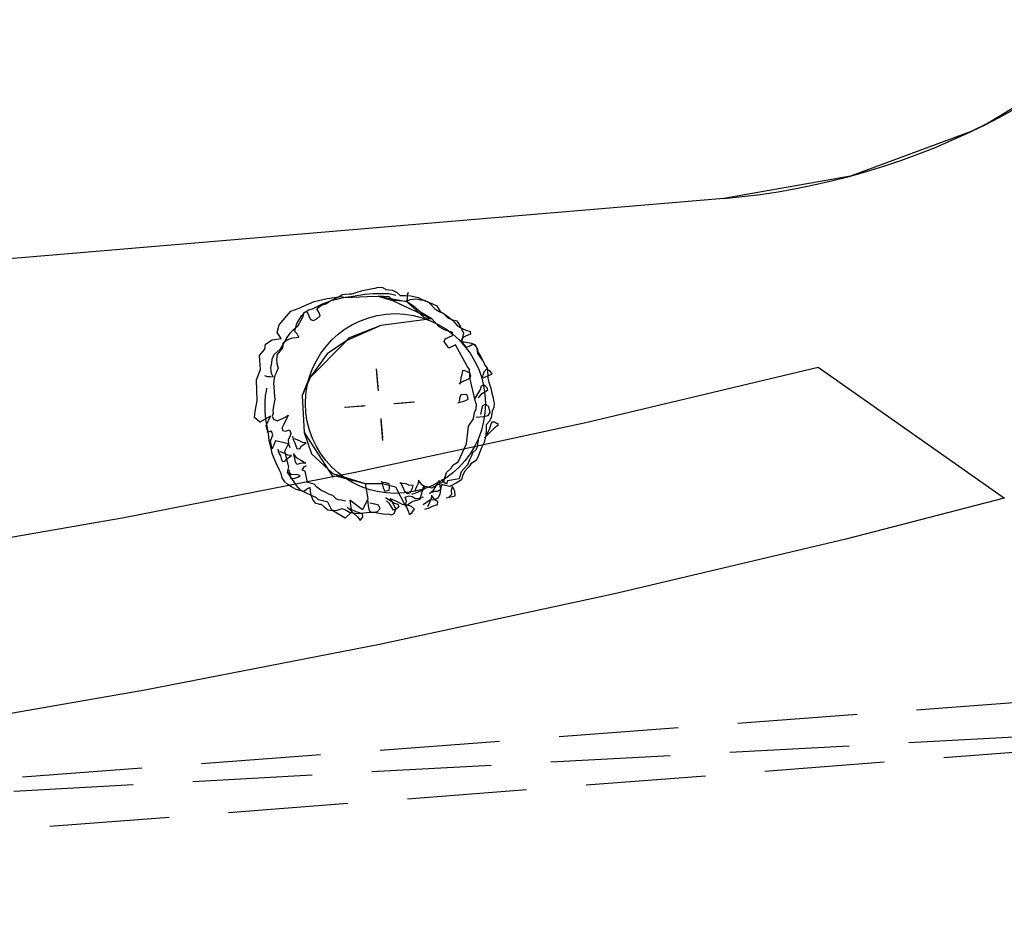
# Model space of a CAD drawing. Extents: x 446005 to 446745, y 447032 to 448234.
# Tile 11 of 127: x 446333 to 446350, y 447147 to 447162. Entities that reach past the tile are written whole.
import ezdxf

# ---------------------------------------------------------------- set-up
doc = ezdxf.new("R2010")
doc.units = 0
doc.header["$LTSCALE"] = 2
doc.header["$MEASUREMENT"] = 0
doc.linetypes.add('AUSGEZOGEN', pattern=[0])
doc.linetypes.add('GESTRICH-X2', pattern=[1.5, 1, -0.5])
for name, color, linetype in [('BOESCHG', 250, 'AUSGEZOGEN'), ('DB-Autohof', 15, 'CONTINUOUS'), ('FBRTOP', 250, 'AUSGEZOGEN'), ('GASLTG', 4, 'GESTRICH-X2'), ('SCHMUTZWASSER', 30, 'GESTRICH-X2'), ('W-LTG', 4, 'GESTRICH-X2')]:
    doc.layers.add(name, color=color, linetype=linetype)

msp = doc.modelspace()

# ---------------------------------------------------------------- linework, layer by layer
at = {"layer": 'BOESCHG'}
msp.add_lwpolyline([(446480.167, 447162.894, 0.000901), (446482.386, 447143.323, 0.006832), (446482.718, 447140.748, 0.000544), (446482.746, 447140.555, 0.000007), (446485.092, 447124.399, 0.000282), (446486.2, 447116.795, 0.000162), (446488.145, 447103.541)], format="xyb", dxfattribs=at)
at = {"layer": 'DB-Autohof', "linetype": 'Continuous'}
for p, q in [((446350.878, 447160.812), (446349.301, 447159.854)), ((446349.301, 447159.854), (446349.026, 447159.719)), ((446349.026, 447159.719), (446347.008, 447158.973)), ((446347.008, 447158.973), (446344.889, 447158.6)), ((446344.889, 447158.6), (446277.026, 447152.844)), ((446338.256, 447156.926), (446338.487, 447156.957)), ((446338.447, 447156.95), (446338.504, 447156.991)), ((446338.487, 447156.957), (446338.552, 447156.942)), ((446338.504, 447156.991), (446338.563, 447156.996)), ((446338.552, 447156.942), (446338.923, 447156.956)), ((446338.552, 447156.947), (446338.657, 447156.956)), ((446338.552, 447156.947), (446338.657, 447156.956)), ((446338.563, 447156.996), (446338.623, 447157.001)), ((446338.623, 447157.001), (446338.67, 447157.005)), ((446338.657, 447156.956), (446338.783, 447156.978)), ((446338.657, 447156.956), (446338.783, 447156.978)), ((446338.67, 447157.005), (446338.741, 447157.023)), ((446338.741, 447157.023), (446338.846, 447157.056)), ((446338.783, 447156.978), (446338.887, 447156.998)), ((446338.783, 447156.978), (446338.887, 447156.998)), ((446338.846, 447157.056), (446338.928, 447157.074)), ((446338.887, 447156.998), (446339.026, 447157.01)), ((446338.887, 447156.998), (446339.026, 447157.01)), ((446338.923, 447156.956), (446339.106, 447156.962)), ((446338.928, 447157.074), (446339.01, 447157.093)), ((446339.01, 447157.093), (446339.058, 447157.097)), ((446339.026, 447157.01), (446339.166, 447157.01)), ((446339.026, 447157.01), (446339.166, 447157.01)), ((446339.058, 447157.097), (446339.104, 447157.113)), ((446339.104, 447157.113), (446339.177, 447157.107)), ((446339.106, 447156.962), (446339.58, 447156.874)), ((446339.106, 447156.962), (446339.345, 447156.889)), ((446339.293, 447156.955), (446339.106, 447156.962)), ((446339.166, 447157.01), (446339.283, 447157.008)), ((446339.166, 447157.01), (446339.283, 447157.008)), ((446339.177, 447157.107), (446339.239, 447157.077)), ((446339.239, 447157.077), (446339.288, 447157.069)), ((446339.283, 447157.008), (446339.355, 447156.991)), ((446339.283, 447157.008), (446339.355, 447156.991)), ((446339.288, 447157.069), (446339.349, 447157.062)), ((446339.345, 447156.889), (446339.293, 447156.955)), ((446339.349, 447157.062), (446339.411, 447157.031)), ((446339.355, 447156.991), (446339.402, 447156.983)), ((446339.355, 447156.991), (446339.402, 447156.983)), ((446339.411, 447157.031), (446339.475, 447156.976)), ((446339.475, 447156.976), (446339.56, 447156.972)), ((446339.56, 447156.972), (446339.656, 447156.968)), ((446339.609, 447157.024), (446339.59, 447156.975)), ((446339.609, 447157.024), (446339.59, 447156.975)), ((446339.59, 447156.975), (446339.594, 447156.929)), ((446339.59, 447156.975), (446339.594, 447156.929)), ((446339.656, 447156.968), (446339.778, 447156.942)), ((446337.767, 447156.757), (446338.038, 447156.873)), ((446338.038, 447156.873), (446338.256, 447156.926)), ((446338.064, 447156.778), (446338.176, 447156.834)), ((446338.064, 447156.778), (446338.176, 447156.834)), ((446338.08, 447156.752), (446338.125, 447156.792)), ((446338.125, 447156.792), (446338.171, 447156.819)), ((446338.171, 447156.819), (446338.229, 447156.836)), ((446338.176, 447156.834), (446338.255, 447156.864)), ((446338.176, 447156.834), (446338.255, 447156.864)), ((446338.229, 447156.836), (446338.297, 447156.878)), ((446338.255, 447156.864), (446338.335, 447156.894)), ((446338.255, 447156.864), (446338.335, 447156.894)), ((446338.297, 447156.878), (446338.378, 447156.921)), ((446338.335, 447156.894), (446338.415, 447156.912)), ((446338.335, 447156.894), (446338.415, 447156.912)), ((446338.378, 447156.921), (446338.447, 447156.95)), ((446338.415, 447156.912), (446338.484, 447156.93)), ((446338.415, 447156.912), (446338.484, 447156.93)), ((446338.484, 447156.93), (446338.552, 447156.947)), ((446338.484, 447156.93), (446338.552, 447156.947)), ((446339.392, 447156.893), (446339.345, 447156.889)), ((446339.345, 447156.889), (446340.002, 447156.582)), ((446339.58, 447156.874), (446339.392, 447156.893)), ((446339.58, 447156.874), (446339.875, 447156.604)), ((446339.704, 447156.79), (446339.58, 447156.874)), ((446339.594, 447156.929), (446339.586, 447156.882)), ((446339.594, 447156.929), (446339.586, 447156.882)), ((446339.586, 447156.882), (446339.642, 447156.91)), ((446339.586, 447156.882), (446339.642, 447156.91)), ((446339.642, 447156.91), (446339.688, 447156.913)), ((446339.642, 447156.91), (446339.688, 447156.913)), ((446339.688, 447156.913), (446339.735, 447156.917)), ((446339.688, 447156.913), (446339.735, 447156.917)), ((446339.817, 447156.695), (446339.704, 447156.79)), ((446339.735, 447156.917), (446339.818, 447156.901)), ((446339.735, 447156.917), (446339.818, 447156.901)), ((446339.778, 447156.942), (446339.878, 447156.89)), ((446339.818, 447156.901), (446339.877, 447156.894)), ((446339.818, 447156.901), (446339.877, 447156.894)), ((446339.877, 447156.894), (446339.949, 447156.865)), ((446339.877, 447156.894), (446339.949, 447156.865)), ((446339.878, 447156.89), (446340.002, 447156.841)), ((446339.949, 447156.865), (446340.001, 447156.811)), ((446339.949, 447156.865), (446340.001, 447156.811)), ((446340.001, 447156.811), (446340.052, 447156.757)), ((446340.001, 447156.811), (446340.052, 447156.757)), ((446340.002, 447156.841), (446340.089, 447156.8)), ((446340.089, 447156.8), (446340.145, 447156.709)), ((446337.451, 447156.485), (446337.643, 447156.712)), ((446337.643, 447156.712), (446337.767, 447156.757)), ((446337.788, 447156.58), (446337.83, 447156.641)), ((446337.788, 447156.58), (446337.83, 447156.641)), ((446337.821, 447156.563), (446337.851, 447156.625)), ((446337.83, 447156.641), (446337.873, 447156.692)), ((446337.83, 447156.641), (446337.873, 447156.692)), ((446337.851, 447156.625), (446337.869, 447156.698)), ((446337.869, 447156.698), (446337.917, 447156.702)), ((446337.873, 447156.692), (446337.939, 447156.732)), ((446337.873, 447156.692), (446337.939, 447156.732)), ((446337.917, 447156.702), (446337.946, 447156.633)), ((446337.939, 447156.732), (446338.008, 447156.75)), ((446337.939, 447156.732), (446338.008, 447156.75)), ((446337.946, 447156.633), (446337.975, 447156.575)), ((446338.008, 447156.75), (446338.064, 447156.778)), ((446338.008, 447156.75), (446338.064, 447156.778)), ((446338.122, 447156.684), (446338.08, 447156.752)), ((446338.082, 447156.584), (446338.138, 447156.637)), ((446338.138, 447156.637), (446338.122, 447156.684)), ((446340.002, 447156.582), (446339.817, 447156.695)), ((446340.052, 447156.757), (446340.114, 447156.715)), ((446340.052, 447156.757), (446340.114, 447156.715)), ((446340.114, 447156.715), (446340.211, 447156.665)), ((446340.114, 447156.715), (446340.211, 447156.665)), ((446340.145, 447156.709), (446340.195, 447156.677)), ((446340.195, 447156.677), (446340.274, 447156.6)), ((446340.211, 447156.665), (446340.298, 447156.602)), ((446340.211, 447156.665), (446340.298, 447156.602)), ((446337.416, 447156.354), (446337.451, 447156.485)), ((446337.679, 447156.395), (446337.768, 447156.474)), ((446337.73, 447156.446), (446337.748, 447156.506)), ((446337.73, 447156.446), (446337.748, 447156.506)), ((446337.748, 447156.506), (446337.788, 447156.58)), ((446337.748, 447156.506), (446337.788, 447156.58)), ((446337.768, 447156.474), (446337.821, 447156.563)), ((446337.975, 447156.575), (446338.025, 447156.556)), ((446338.025, 447156.556), (446338.082, 447156.584)), ((446339.149, 447156.472), (446338.581, 447156.219)), ((446339.149, 447156.472), (446338.61, 447156.259)), ((446340.002, 447156.582), (446339.149, 447156.472)), ((446340.002, 447156.582), (446339.149, 447156.472)), ((446339.875, 447156.604), (446340.002, 447156.582)), ((446340.13, 447156.452), (446340.002, 447156.582)), ((446340.274, 447156.6), (446340.348, 447156.57)), ((446340.298, 447156.602), (446340.349, 447156.56)), ((446340.298, 447156.602), (446340.349, 447156.56)), ((446340.348, 447156.57), (446340.421, 447156.552)), ((446340.349, 447156.56), (446340.426, 447156.473)), ((446340.349, 447156.56), (446340.426, 447156.473)), ((446340.421, 447156.552), (446340.477, 447156.461)), ((446340.426, 447156.473), (446340.512, 447156.422)), ((446340.426, 447156.473), (446340.512, 447156.422)), ((446340.477, 447156.461), (446340.506, 447156.404)), ((446337.482, 447156.254), (446337.416, 447156.354)), ((446337.571, 447156.254), (446337.635, 447156.343)), ((446337.635, 447156.343), (446337.679, 447156.395)), ((446337.712, 447156.374), (446337.73, 447156.446)), ((446337.712, 447156.374), (446337.73, 447156.446)), ((446337.751, 447156.331), (446337.712, 447156.374)), ((446337.751, 447156.331), (446337.712, 447156.374)), ((446337.779, 447156.275), (446337.751, 447156.331)), ((446337.779, 447156.275), (446337.751, 447156.331)), ((446340.216, 447156.401), (446340.13, 447156.452)), ((446340.348, 447156.354), (446340.216, 447156.401)), ((446340.228, 447156.25), (446340.352, 447156.307)), ((446340.352, 447156.307), (446340.348, 447156.354)), ((446340.506, 447156.404), (446340.535, 447156.346)), ((446340.512, 447156.422), (446340.573, 447156.392)), ((446340.512, 447156.422), (446340.573, 447156.392)), ((446340.535, 447156.346), (446340.517, 447156.273)), ((446340.581, 447156.299), (446340.525, 447156.271)), ((446340.581, 447156.299), (446340.525, 447156.271)), ((446340.573, 447156.392), (446340.645, 447156.374)), ((446340.573, 447156.392), (446340.645, 447156.374)), ((446340.649, 447156.328), (446340.581, 447156.299)), ((446340.649, 447156.328), (446340.581, 447156.299)), ((446340.645, 447156.374), (446340.649, 447156.328)), ((446340.645, 447156.374), (446340.649, 447156.328)), ((446337.21, 447156.075), (446337.221, 447156.162)), ((446337.221, 447156.162), (446337.333, 447156.23)), ((446337.333, 447156.23), (446337.482, 447156.254)), ((446337.477, 447156.09), (446337.519, 447156.154)), ((446337.51, 447156.136), (446337.506, 447156.096)), ((446337.51, 447156.136), (446337.506, 447156.096)), ((446337.51, 447156.136), (446337.518, 447156.183)), ((446337.51, 447156.136), (446337.518, 447156.183)), ((446337.518, 447156.183), (446337.584, 447156.235)), ((446337.518, 447156.183), (446337.584, 447156.235)), ((446337.519, 447156.154), (446337.571, 447156.254)), ((446337.584, 447156.235), (446337.629, 447156.251)), ((446337.584, 447156.235), (446337.629, 447156.251)), ((446337.629, 447156.251), (446337.675, 447156.266)), ((446337.629, 447156.251), (446337.675, 447156.266)), ((446337.675, 447156.266), (446337.733, 447156.271)), ((446337.675, 447156.266), (446337.733, 447156.271)), ((446337.733, 447156.271), (446337.779, 447156.275)), ((446337.733, 447156.271), (446337.779, 447156.275)), ((446338.581, 447156.219), (446337.947, 447155.58)), ((446338.581, 447156.219), (446338.256, 447156)), ((446338.61, 447156.259), (446338.581, 447156.219)), ((446340.209, 447156.202), (446340.228, 447156.25)), ((446340.288, 447156.092), (446340.209, 447156.202)), ((446340.4, 447156.148), (446340.288, 447156.092)), ((446340.594, 447155.79), (446340.4, 447156.148)), ((446340.517, 447156.273), (446340.498, 447156.211)), ((446340.498, 447156.211), (446340.571, 447156.193)), ((446340.525, 447156.271), (446340.506, 447156.222)), ((446340.525, 447156.271), (446340.506, 447156.222)), ((446340.506, 447156.222), (446340.534, 447156.166)), ((446340.506, 447156.222), (446340.534, 447156.166)), ((446340.534, 447156.166), (446340.585, 447156.112)), ((446340.534, 447156.166), (446340.585, 447156.112)), ((446340.571, 447156.193), (446340.668, 447156.178)), ((446340.63, 447156.128), (446340.697, 447156.168)), ((446340.63, 447156.128), (446340.697, 447156.168)), ((446340.668, 447156.178), (446340.731, 447156.147)), ((446340.697, 447156.168), (446340.736, 447156.125)), ((446340.697, 447156.168), (446340.736, 447156.125)), ((446340.731, 447156.147), (446340.76, 447156.089)), ((446337.119, 447155.968), (446337.21, 447156.075)), ((446337.138, 447155.737), (446337.119, 447155.968)), ((446337.336, 447155.911), (446337.366, 447155.985)), ((446337.366, 447155.985), (446337.421, 447156.038)), ((446337.415, 447155.988), (446337.406, 447155.904)), ((446337.415, 447155.988), (446337.406, 447155.904)), ((446337.461, 447156.042), (446337.415, 447155.988)), ((446337.461, 447156.042), (446337.415, 447155.988)), ((446337.421, 447156.038), (446337.477, 447156.09)), ((446337.506, 447156.096), (446337.461, 447156.042)), ((446337.506, 447156.096), (446337.461, 447156.042)), ((446338.256, 447156), (446337.974, 447155.614)), ((446340.585, 447156.112), (446340.63, 447156.128)), ((446340.585, 447156.112), (446340.63, 447156.128)), ((446340.736, 447156.125), (446340.763, 447156.08)), ((446340.736, 447156.125), (446340.763, 447156.08)), ((446340.76, 447156.089), (446340.767, 447156.006)), ((446340.763, 447156.08), (446340.779, 447156.023)), ((446340.763, 447156.08), (446340.779, 447156.023)), ((446340.767, 447156.006), (446340.807, 447155.949)), ((446340.779, 447156.023), (446340.82, 447155.957)), ((446340.779, 447156.023), (446340.82, 447155.957)), ((446337.312, 447155.765), (446337.329, 447155.85)), ((446337.329, 447155.85), (446337.336, 447155.911)), ((446337.406, 447155.904), (446337.411, 447155.838)), ((446337.406, 447155.904), (446337.411, 447155.838)), ((446337.411, 447155.838), (446337.435, 447155.757)), ((446337.411, 447155.838), (446337.435, 447155.757)), ((446340.807, 447155.949), (446340.848, 447155.893)), ((446340.82, 447155.957), (446340.861, 447155.878)), ((446340.82, 447155.957), (446340.861, 447155.878)), ((446340.861, 447155.878), (446340.89, 447155.811)), ((446340.861, 447155.878), (446340.89, 447155.811)), ((446340.89, 447155.811), (446340.93, 447155.756)), ((446340.89, 447155.811), (446340.93, 447155.756)), ((446337.069, 447155.565), (446337.138, 447155.737)), ((446337.203, 447155.636), (446337.253, 447155.616)), ((446337.316, 447155.718), (446337.312, 447155.765)), ((446337.32, 447155.67), (446337.316, 447155.718)), ((446337.349, 447155.612), (446337.32, 447155.67)), ((446337.378, 447155.636), (446337.366, 447155.586)), ((446337.378, 447155.636), (446337.366, 447155.586)), ((446337.407, 447155.689), (446337.378, 447155.636)), ((446337.407, 447155.689), (446337.378, 447155.636)), ((446337.435, 447155.757), (446337.407, 447155.689)), ((446337.435, 447155.757), (446337.407, 447155.689)), ((446339.108, 447155.418), (446339.081, 447155.746)), ((446339.112, 447155.377), (446339.085, 447155.696)), ((446339.112, 447155.377), (446339.085, 447155.696)), ((446340.509, 447155.649), (446340.489, 447155.599)), ((446340.515, 447155.721), (446340.509, 447155.649)), ((446340.563, 447155.713), (446340.515, 447155.721)), ((446340.639, 447155.672), (446340.563, 447155.713)), ((446340.634, 447155.735), (446340.594, 447155.79)), ((446340.647, 447155.573), (446340.634, 447155.735)), ((446340.655, 447155.625), (446340.639, 447155.672)), ((446340.857, 447155.642), (446340.849, 447155.594)), ((446340.877, 447155.692), (446340.857, 447155.642)), ((446340.861, 447155.595), (446340.965, 447155.639)), ((446340.92, 447155.743), (446340.877, 447155.692)), ((446340.984, 447155.701), (446340.92, 447155.743)), ((446340.93, 447155.756), (446340.935, 447155.697)), ((446340.93, 447155.756), (446340.935, 447155.697)), ((446340.935, 447155.697), (446340.94, 447155.64)), ((446340.935, 447155.697), (446340.94, 447155.64)), ((446340.94, 447155.64), (446340.944, 447155.593)), ((446340.94, 447155.64), (446340.944, 447155.593)), ((446340.965, 447155.639), (446341.012, 447155.655)), ((446341.012, 447155.655), (446340.984, 447155.701)), ((446346.466, 447155.77), (446342.603, 447154.851)), ((446349.588, 447153.574), (446346.466, 447155.77)), ((446337.082, 447155.217), (446337.069, 447155.565)), ((446337.253, 447155.616), (446337.3, 447155.62)), ((446337.3, 447155.62), (446337.349, 447155.612)), ((446337.366, 447155.586), (446337.356, 447155.502)), ((446337.366, 447155.586), (446337.356, 447155.502)), ((446337.356, 447155.502), (446337.361, 447155.452)), ((446337.356, 447155.502), (446337.361, 447155.452)), ((446337.974, 447155.614), (446337.836, 447155.301)), ((446337.947, 447155.58), (446337.836, 447155.301)), ((446340.461, 447155.501), (446340.542, 447155.544)), ((446340.482, 447155.539), (446340.474, 447155.49)), ((446340.489, 447155.599), (446340.482, 447155.539)), ((446340.542, 447155.544), (446340.611, 447155.574)), ((446340.611, 447155.574), (446340.655, 447155.625)), ((446340.737, 447155.195), (446340.647, 447155.573)), ((446340.836, 447155.461), (446340.883, 447155.477)), ((446340.883, 447155.477), (446340.923, 447155.432)), ((446340.944, 447155.593), (446340.961, 447155.525)), ((446340.944, 447155.593), (446340.961, 447155.525)), ((446340.961, 447155.525), (446340.993, 447155.422)), ((446340.961, 447155.525), (446340.993, 447155.422)), ((446337.219, 447155.302), (446337.237, 447155.375)), ((446337.237, 447155.375), (446337.245, 447155.424)), ((446337.361, 447155.452), (446337.369, 447155.353)), ((446337.361, 447155.452), (446337.369, 447155.353)), ((446337.369, 447155.353), (446337.374, 447155.287)), ((446337.369, 447155.353), (446337.374, 447155.287)), ((446340.489, 447155.312), (446340.47, 447155.25)), ((446340.549, 447155.317), (446340.489, 447155.312)), ((446340.597, 447155.309), (446340.549, 447155.317)), ((446340.615, 447155.239), (446340.597, 447155.309)), ((446340.722, 447155.247), (446340.817, 447155.399)), ((446340.824, 447155.316), (446340.781, 447155.264)), ((446340.817, 447155.399), (446340.836, 447155.461)), ((446340.893, 447155.358), (446340.824, 447155.316)), ((446340.938, 447155.385), (446340.893, 447155.358)), ((446340.923, 447155.432), (446340.938, 447155.385)), ((446340.993, 447155.422), (446341.011, 447155.342)), ((446340.993, 447155.422), (446341.011, 447155.342)), ((446341.011, 447155.342), (446341.03, 447155.262)), ((446341.011, 447155.342), (446341.03, 447155.262)), ((446337.048, 447155.032), (446337.082, 447155.217)), ((446337.217, 447155.182), (446337.219, 447155.302)), ((446337.217, 447155.038), (446337.217, 447155.182)), ((446337.379, 447155.238), (446337.355, 447155.12)), ((446337.379, 447155.238), (446337.355, 447155.12)), ((446337.374, 447155.287), (446337.379, 447155.238)), ((446337.374, 447155.287), (446337.379, 447155.238)), ((446337.836, 447155.301), (446337.866, 447154.679)), ((446337.836, 447155.301), (446337.866, 447154.679)), ((446339.367, 447155.166), (446339.695, 447155.193)), ((446339.396, 447155.166), (446339.716, 447155.193)), ((446339.396, 447155.166), (446339.716, 447155.193)), ((446340.441, 447155.176), (446340.558, 447155.21)), ((446340.47, 447155.25), (446340.463, 447155.202)), ((446340.558, 447155.21), (446340.615, 447155.239)), ((446340.753, 447155.149), (446340.737, 447155.195)), ((446340.747, 447155.079), (446340.753, 447155.149)), ((446340.91, 447155.155), (446340.852, 447155.127)), ((446340.961, 447155.112), (446340.91, 447155.155)), ((446341.03, 447155.262), (446341.034, 447155.215)), ((446341.03, 447155.262), (446341.034, 447155.215)), ((446341.034, 447155.215), (446341.049, 447155.17)), ((446341.034, 447155.215), (446341.049, 447155.17)), ((446341.049, 447155.17), (446341.043, 447155.099)), ((446341.049, 447155.17), (446341.043, 447155.099)), ((446337.039, 447154.931), (446337.048, 447155.032)), ((446337.229, 447154.896), (446337.217, 447155.038)), ((446337.348, 447155.003), (446337.336, 447154.952)), ((446337.348, 447155.003), (446337.336, 447154.952)), ((446337.355, 447155.12), (446337.344, 447155.052)), ((446337.355, 447155.12), (446337.344, 447155.052)), ((446337.344, 447155.052), (446337.348, 447155.003)), ((446337.344, 447155.052), (446337.348, 447155.003)), ((446338.865, 447155.124), (446338.546, 447155.097)), ((446338.865, 447155.124), (446338.546, 447155.097)), ((446338.892, 447155.126), (446338.564, 447155.099)), ((446340.702, 447154.911), (446340.717, 447155.018)), ((446340.717, 447155.018), (446340.747, 447155.079)), ((446340.833, 447155.065), (446340.817, 447154.98)), ((446340.852, 447155.127), (446340.833, 447155.065)), ((446340.949, 447154.967), (446340.981, 447155.018)), ((446340.981, 447155.018), (446340.961, 447155.112)), ((446341.006, 447154.991), (446340.999, 447154.932)), ((446341.006, 447154.991), (446340.999, 447154.932)), ((446341.013, 447155.038), (446341.006, 447154.991)), ((446341.013, 447155.038), (446341.006, 447154.991)), ((446341.043, 447155.099), (446341.013, 447155.038)), ((446341.043, 447155.099), (446341.013, 447155.038)), ((446337.129, 447154.856), (446337.039, 447154.931)), ((446337.303, 447154.953), (446337.129, 447154.856)), ((446337.25, 447154.789), (446337.229, 447154.896)), ((446337.233, 447154.798), (446337.303, 447154.953)), ((446337.336, 447154.952), (446337.357, 447154.904)), ((446337.336, 447154.952), (446337.357, 447154.904)), ((446337.357, 447154.904), (446337.425, 447154.877)), ((446337.357, 447154.904), (446337.425, 447154.877)), ((446337.425, 447154.877), (446337.553, 447154.937)), ((446337.425, 447154.877), (446337.553, 447154.937)), ((446337.53, 447154.819), (446337.501, 447154.767)), ((446337.53, 447154.819), (446337.501, 447154.767)), ((446337.559, 447154.871), (446337.53, 447154.819)), ((446337.559, 447154.871), (446337.53, 447154.819)), ((446337.553, 447154.937), (446337.6, 447154.974)), ((446337.553, 447154.937), (446337.6, 447154.974)), ((446337.6, 447154.974), (446337.559, 447154.871)), ((446337.6, 447154.974), (446337.559, 447154.871)), ((446342.603, 447154.851), (446338.723, 447154.01)), ((446339.15, 447154.913), (446339.177, 447154.594)), ((446339.15, 447154.913), (446339.177, 447154.594)), ((446339.151, 447154.874), (446339.179, 447154.546)), ((446340.619, 447154.787), (446340.702, 447154.911)), ((446340.748, 447154.938), (446340.867, 447154.948)), ((446340.867, 447154.948), (446340.949, 447154.967)), ((446340.969, 447154.871), (446340.916, 447154.808)), ((446340.969, 447154.871), (446340.916, 447154.808)), ((446340.999, 447154.932), (446340.969, 447154.871)), ((446340.999, 447154.932), (446340.969, 447154.871)), ((446341.007, 447154.852), (446340.987, 447154.802)), ((446341.055, 447154.856), (446341.007, 447154.852)), ((446341.118, 447154.813), (446341.055, 447154.856)), ((446341.062, 447154.773), (446341.118, 447154.813)), ((446337.259, 447154.684), (446337.233, 447154.798)), ((446337.273, 447154.66), (446337.25, 447154.789)), ((446337.324, 447154.706), (446337.259, 447154.684)), ((446337.282, 447154.552), (446337.273, 447154.66)), ((446337.346, 447154.641), (446337.324, 447154.706)), ((446337.501, 447154.767), (446337.505, 447154.717)), ((446337.501, 447154.767), (446337.505, 447154.717)), ((446337.505, 447154.717), (446337.556, 447154.705)), ((446337.505, 447154.717), (446337.556, 447154.705)), ((446337.556, 447154.705), (446337.621, 447154.727)), ((446337.556, 447154.705), (446337.621, 447154.727)), ((446337.621, 447154.727), (446337.643, 447154.662)), ((446337.621, 447154.727), (446337.643, 447154.662)), ((446337.643, 447154.662), (446337.63, 447154.611)), ((446337.643, 447154.662), (446337.63, 447154.611)), ((446337.866, 447154.679), (446338.337, 447153.955)), ((446337.866, 447154.679), (446337.992, 447154.325)), ((446340.586, 447154.492), (446340.619, 447154.787)), ((446340.885, 447154.59), (446341.062, 447154.773)), ((446340.911, 447154.726), (446340.907, 447154.632)), ((446340.911, 447154.726), (446340.907, 447154.632)), ((446340.916, 447154.808), (446340.911, 447154.726)), ((446340.916, 447154.808), (446340.911, 447154.726)), ((446340.938, 447154.678), (446340.918, 447154.629)), ((446340.968, 447154.741), (446340.938, 447154.678)), ((446340.987, 447154.802), (446340.968, 447154.741)), ((446337.3, 447154.482), (446337.282, 447154.552)), ((446337.317, 447154.412), (446337.3, 447154.482)), ((446337.305, 447154.538), (446337.346, 447154.641)), ((446337.332, 447154.408), (446337.305, 447154.538)), ((446337.391, 447154.541), (446337.332, 447154.408)), ((446337.605, 447154.489), (446337.391, 447154.541)), ((446337.545, 447154.37), (446337.605, 447154.489)), ((446337.63, 447154.611), (446337.601, 447154.559)), ((446337.63, 447154.611), (446337.601, 447154.559)), ((446337.601, 447154.559), (446337.607, 447154.493)), ((446337.601, 447154.559), (446337.607, 447154.493)), ((446337.607, 447154.493), (446337.629, 447154.428)), ((446337.607, 447154.493), (446337.629, 447154.428)), ((446337.671, 447154.619), (446337.687, 447154.562)), ((446337.671, 447154.619), (446337.687, 447154.562)), ((446337.687, 447154.562), (446337.715, 447154.506)), ((446337.687, 447154.562), (446337.715, 447154.506)), ((446337.782, 447154.546), (446337.709, 447154.575)), ((446337.782, 447154.546), (446337.709, 447154.575)), ((446337.715, 447154.506), (446337.731, 447154.46)), ((446337.715, 447154.506), (446337.731, 447154.46)), ((446337.843, 447154.516), (446337.782, 447154.546)), ((446337.843, 447154.516), (446337.782, 447154.546)), ((446337.825, 447154.457), (446337.902, 447154.51)), ((446337.825, 447154.457), (446337.902, 447154.51)), ((446337.902, 447154.51), (446337.843, 447154.516)), ((446337.902, 447154.51), (446337.843, 447154.516)), ((446340.447, 447154.189), (446340.586, 447154.492)), ((446340.768, 447154.484), (446340.761, 447154.442)), ((446340.782, 447154.559), (446340.768, 447154.484)), ((446340.882, 447154.513), (446340.832, 447154.415)), ((446340.882, 447154.513), (446340.832, 447154.415)), ((446340.907, 447154.632), (446340.882, 447154.513)), ((446340.907, 447154.632), (446340.882, 447154.513)), ((446337.336, 447154.329), (446337.317, 447154.412)), ((446337.367, 447154.248), (446337.336, 447154.329)), ((446337.426, 447154.404), (446337.442, 447154.347)), ((446337.426, 447154.404), (446337.442, 447154.347)), ((446337.442, 447154.347), (446337.47, 447154.291)), ((446337.442, 447154.347), (446337.47, 447154.291)), ((446337.537, 447154.332), (446337.464, 447154.361)), ((446337.537, 447154.332), (446337.464, 447154.361)), ((446337.598, 447154.302), (446337.537, 447154.332)), ((446337.598, 447154.302), (446337.537, 447154.332)), ((446337.613, 447154.109), (446337.545, 447154.37)), ((446337.683, 447154.328), (446337.736, 447154.262)), ((446337.683, 447154.328), (446337.736, 447154.262)), ((446337.731, 447154.46), (446337.746, 447154.415)), ((446337.731, 447154.46), (446337.746, 447154.415)), ((446337.746, 447154.415), (446337.794, 447154.407)), ((446337.746, 447154.415), (446337.794, 447154.407)), ((446337.794, 447154.407), (446337.825, 447154.457)), ((446337.794, 447154.407), (446337.825, 447154.457)), ((446337.992, 447154.325), (446338.347, 447153.996)), ((446340.686, 447154.342), (446340.669, 447154.289)), ((446340.744, 447154.399), (446340.686, 447154.342)), ((446340.761, 447154.442), (446340.744, 447154.399)), ((446340.832, 447154.415), (446340.784, 447154.295)), ((446340.832, 447154.415), (446340.784, 447154.295)), ((446337.398, 447154.167), (446337.367, 447154.248)), ((446337.455, 447154.052), (446337.398, 447154.167)), ((446337.47, 447154.291), (446337.486, 447154.246)), ((446337.47, 447154.291), (446337.486, 447154.246)), ((446337.486, 447154.246), (446337.501, 447154.2)), ((446337.486, 447154.246), (446337.501, 447154.2)), ((446337.501, 447154.2), (446337.548, 447154.193)), ((446337.501, 447154.2), (446337.548, 447154.193)), ((446337.548, 447154.193), (446337.579, 447154.242)), ((446337.548, 447154.193), (446337.579, 447154.242)), ((446337.579, 447154.242), (446337.657, 447154.295)), ((446337.579, 447154.242), (446337.657, 447154.295)), ((446337.657, 447154.295), (446337.598, 447154.302)), ((446337.657, 447154.295), (446337.598, 447154.302)), ((446337.713, 447154.249), (446337.698, 447154.294)), ((446337.713, 447154.249), (446337.698, 447154.294)), ((446337.717, 447154.202), (446337.713, 447154.249)), ((446337.717, 447154.202), (446337.713, 447154.249)), ((446337.745, 447154.146), (446337.717, 447154.202)), ((446337.745, 447154.146), (446337.717, 447154.202)), ((446337.736, 447154.262), (446337.822, 447154.211)), ((446337.736, 447154.262), (446337.822, 447154.211)), ((446337.802, 447154.163), (446337.745, 447154.146)), ((446337.802, 447154.163), (446337.745, 447154.146)), ((446337.849, 447154.166), (446337.802, 447154.163)), ((446337.849, 447154.166), (446337.802, 447154.163)), ((446337.822, 447154.211), (446337.895, 447154.17)), ((446337.822, 447154.211), (446337.895, 447154.17)), ((446337.895, 447154.17), (446337.849, 447154.166)), ((446337.895, 447154.17), (446337.849, 447154.166)), ((446340.358, 447154.135), (446340.447, 447154.189)), ((446340.633, 447154.223), (446340.599, 447154.137)), ((446340.655, 447154.155), (446340.624, 447154.106)), ((446340.655, 447154.155), (446340.624, 447154.106)), ((446340.669, 447154.289), (446340.633, 447154.223)), ((446340.744, 447154.21), (446340.655, 447154.155)), ((446340.744, 447154.21), (446340.655, 447154.155)), ((446340.784, 447154.295), (446340.744, 447154.21)), ((446340.784, 447154.295), (446340.744, 447154.21)), ((446338.723, 447154.01), (446334.826, 447153.247)), ((446337.484, 447153.994), (446337.455, 447154.052)), ((446337.502, 447153.924), (446337.484, 447153.994)), ((446337.59, 447154.015), (446337.613, 447154.109)), ((446337.741, 447153.794), (446337.59, 447154.015)), ((446337.609, 447154.06), (446337.645, 447153.911)), ((446337.609, 447154.06), (446337.645, 447153.911)), ((446337.663, 447153.971), (446337.624, 447154.014)), ((446337.663, 447153.971), (446337.624, 447154.014)), ((446337.834, 447154.052), (446337.871, 447154.106)), ((446337.834, 447154.052), (446337.871, 447154.106)), ((446337.887, 447154.036), (446337.834, 447154.052)), ((446337.887, 447154.036), (446337.834, 447154.052)), ((446337.871, 447154.106), (446337.909, 447154.129)), ((446337.871, 447154.106), (446337.909, 447154.129)), ((446337.923, 447153.846), (446337.887, 447154.036)), ((446337.923, 447153.846), (446337.887, 447154.036)), ((446338.347, 447153.996), (446338.889, 447153.825)), ((446340.206, 447153.865), (446340.252, 447154.009)), ((446340.252, 447154.009), (446340.328, 447154.085)), ((446340.328, 447154.085), (446340.358, 447154.135)), ((446340.494, 447154.024), (446340.462, 447153.907)), ((446340.542, 447154.07), (446340.494, 447154.024)), ((446340.549, 447154.03), (446340.52, 447153.957)), ((446340.549, 447154.03), (446340.52, 447153.957)), ((446340.599, 447154.137), (446340.542, 447154.07)), ((446340.624, 447154.106), (446340.549, 447154.03)), ((446340.624, 447154.106), (446340.549, 447154.03)), ((446337.544, 447153.856), (446337.502, 447153.924)), ((446337.595, 447153.812), (446337.544, 447153.856)), ((446337.645, 447153.911), (446337.714, 447153.917)), ((446337.645, 447153.911), (446337.714, 447153.917)), ((446337.733, 447153.976), (446337.663, 447153.971)), ((446337.733, 447153.976), (446337.663, 447153.971)), ((446337.714, 447153.917), (446337.76, 447153.932)), ((446337.714, 447153.917), (446337.76, 447153.932)), ((446337.804, 447153.959), (446337.733, 447153.976)), ((446337.804, 447153.959), (446337.733, 447153.976)), ((446337.76, 447153.932), (446337.804, 447153.959)), ((446337.76, 447153.932), (446337.804, 447153.959)), ((446338.037, 447153.815), (446337.923, 447153.846)), ((446338.037, 447153.815), (446337.923, 447153.846)), ((446338.337, 447153.955), (446338.417, 447153.949)), ((446338.417, 447153.949), (446338.889, 447153.825)), ((446338.889, 447153.825), (446339.181, 447153.826)), ((446338.889, 447153.825), (446338.933, 447153.572)), ((446339.16, 447153.867), (446339.193, 447153.753)), ((446339.16, 447153.867), (446339.193, 447153.753)), ((446339.181, 447153.826), (446339.396, 447153.774)), ((446339.233, 447153.838), (446339.185, 447153.845)), ((446339.233, 447153.838), (446339.185, 447153.845)), ((446339.293, 447153.819), (446339.233, 447153.838)), ((446339.293, 447153.819), (446339.233, 447153.838)), ((446339.514, 447153.826), (446339.467, 447153.834)), ((446339.514, 447153.826), (446339.467, 447153.834)), ((446339.477, 447153.847), (446339.519, 447153.768)), ((446339.477, 447153.847), (446339.519, 447153.768)), ((446339.573, 447153.82), (446339.514, 447153.826)), ((446339.573, 447153.82), (446339.514, 447153.826)), ((446339.774, 447153.825), (446339.744, 447153.762)), ((446339.781, 447153.885), (446339.774, 447153.825)), ((446339.836, 447153.806), (446339.781, 447153.885)), ((446340.005, 447153.755), (446340.206, 447153.865)), ((446340.088, 447153.803), (446340.129, 447153.879)), ((446340.129, 447153.879), (446340.133, 447153.831)), ((446340.133, 447153.831), (446340.137, 447153.783)), ((446340.195, 447153.853), (446340.171, 447153.893)), ((446340.251, 447153.816), (446340.195, 447153.853)), ((446340.267, 447153.87), (446340.251, 447153.816)), ((446340.462, 447153.907), (446340.267, 447153.87)), ((446340.413, 447153.831), (446340.357, 447153.803)), ((446340.413, 447153.831), (446340.357, 447153.803)), ((446340.502, 447153.886), (446340.413, 447153.831)), ((446340.502, 447153.886), (446340.413, 447153.831)), ((446340.52, 447153.957), (446340.502, 447153.886)), ((446340.52, 447153.957), (446340.502, 447153.886)), ((446337.659, 447153.769), (446337.595, 447153.812)), ((446337.734, 447153.728), (446337.659, 447153.769)), ((446337.795, 447153.709), (446337.734, 447153.728)), ((446337.812, 447153.712), (446337.741, 447153.794)), ((446337.869, 447153.691), (446337.795, 447153.709)), ((446338.073, 447153.585), (446337.812, 447153.712)), ((446337.914, 447153.731), (446337.869, 447153.691)), ((446337.971, 447153.759), (446337.914, 447153.731)), ((446337.975, 447153.712), (446337.971, 447153.759)), ((446337.98, 447153.652), (446337.975, 447153.712)), ((446338.082, 447153.768), (446338.037, 447153.815)), ((446338.082, 447153.768), (446338.037, 447153.815)), ((446338.147, 447153.713), (446338.082, 447153.768)), ((446338.147, 447153.713), (446338.082, 447153.768)), ((446338.231, 447153.679), (446338.147, 447153.713)), ((446338.231, 447153.679), (446338.147, 447153.713)), ((446338.295, 447153.644), (446338.231, 447153.679)), ((446338.295, 447153.644), (446338.231, 447153.679)), ((446339.193, 447153.753), (446339.221, 447153.697)), ((446339.193, 447153.753), (446339.221, 447153.697)), ((446339.221, 447153.697), (446339.29, 447153.714)), ((446339.221, 447153.697), (446339.29, 447153.714)), ((446339.29, 447153.714), (446339.298, 447153.761)), ((446339.29, 447153.714), (446339.298, 447153.761)), ((446339.298, 447153.761), (446339.293, 447153.819)), ((446339.298, 447153.761), (446339.293, 447153.819)), ((446339.396, 447153.774), (446339.563, 447153.449)), ((446339.519, 447153.768), (446339.548, 447153.701)), ((446339.519, 447153.768), (446339.548, 447153.701)), ((446339.548, 447153.701), (446339.598, 447153.658)), ((446339.548, 447153.701), (446339.598, 447153.658)), ((446339.621, 447153.8), (446339.573, 447153.82)), ((446339.621, 447153.8), (446339.573, 447153.82)), ((446339.598, 447153.658), (446339.644, 447153.673)), ((446339.598, 447153.658), (446339.644, 447153.673)), ((446339.692, 447153.794), (446339.621, 447153.8)), ((446339.692, 447153.794), (446339.621, 447153.8)), ((446339.644, 447153.673), (446339.684, 447153.747)), ((446339.644, 447153.673), (446339.684, 447153.747)), ((446339.669, 447153.648), (446339.728, 447153.665)), ((446339.684, 447153.747), (446339.692, 447153.794)), ((446339.684, 447153.747), (446339.692, 447153.794)), ((446339.744, 447153.762), (446339.714, 447153.688)), ((446339.728, 447153.665), (446339.785, 447153.694)), ((446339.785, 447153.694), (446339.832, 447153.71)), ((446339.81, 447153.563), (446339.873, 447153.79)), ((446339.832, 447153.71), (446339.878, 447153.726)), ((446339.886, 447153.774), (446339.836, 447153.806)), ((446339.873, 447153.79), (446340.005, 447153.755)), ((446339.878, 447153.726), (446339.886, 447153.774)), ((446339.968, 447153.661), (446340.035, 447153.715)), ((446340.049, 447153.692), (446340.003, 447153.676)), ((446340.035, 447153.715), (446340.088, 447153.803)), ((446340.097, 447153.696), (446340.049, 447153.692)), ((446340.154, 447153.725), (446340.097, 447153.696)), ((446340.137, 447153.783), (446340.154, 447153.725)), ((446340.152, 447153.739), (446340.137, 447153.645)), ((446340.152, 447153.739), (446340.137, 447153.645)), ((446340.17, 447153.811), (446340.152, 447153.739)), ((446340.17, 447153.811), (446340.152, 447153.739)), ((446340.23, 447153.793), (446340.17, 447153.811)), ((446340.23, 447153.793), (446340.17, 447153.811)), ((446340.301, 447153.775), (446340.23, 447153.793)), ((446340.301, 447153.775), (446340.23, 447153.793)), ((446340.357, 447153.803), (446340.301, 447153.775)), ((446340.357, 447153.803), (446340.301, 447153.775)), ((446340.346, 447153.785), (446340.328, 447153.712)), ((446340.328, 447153.712), (446340.334, 447153.641)), ((446340.374, 447153.74), (446340.346, 447153.785)), ((446340.39, 447153.693), (446340.374, 447153.74)), ((446340.396, 447153.622), (446340.39, 447153.693)), ((446337.996, 447153.606), (446337.98, 447153.652)), ((446338.012, 447153.559), (446337.996, 447153.606)), ((446338.065, 447153.492), (446338.012, 447153.559)), ((446338.106, 447153.551), (446338.073, 447153.585)), ((446338.262, 447153.513), (446338.106, 447153.551)), ((446338.33, 447153.381), (446338.262, 447153.513)), ((446338.347, 447153.628), (446338.295, 447153.644)), ((446338.347, 447153.628), (446338.295, 447153.644)), ((446338.403, 447153.571), (446338.347, 447153.628)), ((446338.403, 447153.571), (446338.347, 447153.628)), ((446338.445, 447153.555), (446338.403, 447153.571)), ((446338.445, 447153.555), (446338.403, 447153.571)), ((446338.486, 447153.548), (446338.445, 447153.555)), ((446338.486, 447153.548), (446338.445, 447153.555)), ((446338.558, 447153.534), (446338.486, 447153.548)), ((446338.558, 447153.534), (446338.486, 447153.548)), ((446338.632, 447153.546), (446338.66, 447153.35)), ((446338.844, 447153.389), (446338.632, 447153.546)), ((446338.933, 447153.572), (446338.844, 447153.389)), ((446338.928, 447153.567), (446338.938, 447153.451)), ((446338.928, 447153.567), (446338.938, 447153.451)), ((446339.052, 447153.484), (446338.969, 447153.5)), ((446339.052, 447153.484), (446338.969, 447153.5)), ((446339.23, 447153.592), (446339.378, 447153.499)), ((446339.23, 447153.592), (446339.378, 447153.499)), ((446339.297, 447153.493), (446339.246, 447153.535)), ((446339.297, 447153.493), (446339.246, 447153.535)), ((446339.305, 447153.576), (446339.411, 447153.534)), ((446339.343, 447153.528), (446339.305, 447153.576)), ((446339.405, 447153.397), (446339.343, 447153.528)), ((446339.378, 447153.499), (446339.438, 447153.481)), ((446339.378, 447153.499), (446339.438, 447153.481)), ((446339.411, 447153.534), (446339.464, 447153.504)), ((446339.464, 447153.504), (446339.518, 447153.474)), ((446339.559, 447153.597), (446339.625, 447153.62)), ((446339.581, 447153.531), (446339.559, 447153.597)), ((446339.563, 447153.449), (446339.673, 447153.528)), ((446339.569, 447153.479), (446339.581, 447153.531)), ((446339.625, 447153.62), (446339.677, 447153.607)), ((446339.673, 447153.528), (446339.81, 447153.563)), ((446339.677, 447153.607), (446339.731, 447153.577)), ((446339.731, 447153.577), (446339.798, 447153.583)), ((446339.798, 447153.583), (446339.865, 447153.606)), ((446339.915, 447153.509), (446339.859, 447153.47)), ((446339.915, 447153.509), (446339.859, 447153.47)), ((446339.97, 447153.549), (446339.915, 447153.509)), ((446339.97, 447153.549), (446339.915, 447153.509)), ((446339.964, 447153.511), (446339.934, 447153.437)), ((446339.995, 447153.574), (446339.964, 447153.511)), ((446340.051, 447153.556), (446339.97, 447153.549)), ((446340.051, 447153.556), (446339.97, 447153.549)), ((446340.001, 447153.634), (446339.995, 447153.574)), ((446340.056, 447153.555), (446340.001, 447153.634)), ((446340.107, 447153.584), (446340.051, 447153.556)), ((446340.107, 447153.584), (446340.051, 447153.556)), ((446340.106, 447153.523), (446340.056, 447153.555)), ((446340.099, 447153.474), (446340.106, 447153.523)), ((446340.137, 447153.645), (446340.107, 447153.584)), ((446340.137, 447153.645), (446340.107, 447153.584)), ((446340.243, 447153.585), (446340.396, 447153.622)), ((446340.334, 447153.641), (446340.29, 447153.601)), ((446349.579, 447153.58), (446346.934, 447152.898)), ((446338.114, 447153.484), (446338.065, 447153.492)), ((446338.114, 447153.484), (446338.155, 447153.48)), ((446338.155, 447153.48), (446338.21, 447153.433)), ((446338.21, 447153.433), (446338.265, 447153.387)), ((446338.265, 447153.387), (446338.351, 447153.377)), ((446338.552, 447153.248), (446338.33, 447153.381)), ((446338.351, 447153.377), (446338.419, 447153.382)), ((446338.419, 447153.382), (446338.502, 447153.406)), ((446338.502, 447153.406), (446338.572, 447153.378)), ((446338.66, 447153.35), (446338.552, 447153.248)), ((446338.572, 447153.378), (446338.626, 447153.349)), ((446338.589, 447153.433), (446338.767, 447153.261)), ((446338.589, 447153.433), (446338.767, 447153.261)), ((446338.626, 447153.349), (446338.678, 447153.336)), ((446338.675, 447153.382), (446338.627, 447153.402)), ((446338.675, 447153.382), (446338.627, 447153.402)), ((446338.736, 447153.352), (446338.675, 447153.382)), ((446338.736, 447153.352), (446338.675, 447153.382)), ((446338.678, 447153.336), (446338.764, 447153.326)), ((446338.796, 447153.334), (446338.736, 447153.352)), ((446338.796, 447153.334), (446338.736, 447153.352)), ((446338.764, 447153.326), (446338.815, 447153.33)), ((446338.844, 447153.315), (446338.796, 447153.334)), ((446338.844, 447153.315), (446338.796, 447153.334)), ((446338.815, 447153.33), (446338.916, 447153.339)), ((446338.916, 447153.339), (446338.984, 447153.345)), ((446338.938, 447153.451), (446338.956, 447153.371)), ((446338.938, 447153.451), (446338.956, 447153.371)), ((446338.956, 447153.371), (446339.006, 447153.34)), ((446338.956, 447153.371), (446339.006, 447153.34)), ((446338.984, 447153.345), (446339.035, 447153.349)), ((446339.006, 447153.34), (446339.098, 447153.359)), ((446339.006, 447153.34), (446339.098, 447153.359)), ((446339.035, 447153.349), (446339.156, 447153.325)), ((446339.112, 447153.465), (446339.052, 447153.484)), ((446339.112, 447153.465), (446339.052, 447153.484)), ((446339.098, 447153.359), (446339.14, 447153.41)), ((446339.098, 447153.359), (446339.14, 447153.41)), ((446339.14, 447153.41), (446339.112, 447153.465)), ((446339.14, 447153.41), (446339.112, 447153.465)), ((446339.337, 447153.426), (446339.297, 447153.493)), ((446339.337, 447153.426), (446339.297, 447153.493)), ((446339.364, 447153.382), (446339.337, 447153.426)), ((446339.364, 447153.382), (446339.337, 447153.426)), ((446339.41, 447153.397), (446339.364, 447153.382)), ((446339.41, 447153.397), (446339.364, 447153.382)), ((446339.377, 447153.326), (446339.405, 447153.397)), ((446339.453, 447153.436), (446339.41, 447153.397)), ((446339.453, 447153.436), (446339.41, 447153.397)), ((446339.438, 447153.481), (446339.453, 447153.436)), ((446339.438, 447153.481), (446339.453, 447153.436)), ((446339.518, 447153.474), (446339.569, 447153.479)), ((446339.615, 447153.461), (446339.567, 447153.469)), ((446339.615, 447153.461), (446339.567, 447153.469)), ((446339.568, 447153.457), (446339.612, 447153.355)), ((446339.568, 447153.457), (446339.612, 447153.355)), ((446339.612, 447153.355), (446339.627, 447153.31)), ((446339.612, 447153.355), (446339.627, 447153.31)), ((446339.663, 447153.442), (446339.615, 447153.461)), ((446339.663, 447153.442), (446339.615, 447153.461)), ((446339.627, 447153.31), (446339.672, 447153.337)), ((446339.627, 447153.31), (446339.672, 447153.337)), ((446339.713, 447153.399), (446339.663, 447153.442)), ((446339.713, 447153.399), (446339.663, 447153.442)), ((446339.672, 447153.337), (446339.713, 447153.399)), ((446339.672, 447153.337), (446339.713, 447153.399)), ((446339.889, 447153.397), (446339.948, 447153.414)), ((446339.948, 447153.414), (446340.005, 447153.443)), ((446340.005, 447153.443), (446340.052, 447153.459)), ((446340.052, 447153.459), (446340.099, 447153.474)), ((446334.826, 447153.247), (446330.914, 447152.563)), ((446338.767, 447153.261), (446338.807, 447153.206)), ((446338.767, 447153.261), (446338.807, 447153.206)), ((446338.807, 447153.206), (446338.848, 447153.268)), ((446338.807, 447153.206), (446338.848, 447153.268)), ((446338.848, 447153.268), (446338.844, 447153.315)), ((446338.848, 447153.268), (446338.844, 447153.315)), ((446339.156, 447153.325), (446339.225, 447153.314)), ((446339.225, 447153.314), (446339.275, 447153.318)), ((446339.275, 447153.318), (446339.328, 447153.305)), ((446339.328, 447153.305), (446339.377, 447153.326)), ((446346.934, 447152.898), (446343.041, 447151.976)), ((446343.041, 447151.976), (446339.131, 447151.133)), ((446339.131, 447151.133), (446335.205, 447150.368)), ((446335.205, 447150.368), (446331.265, 447149.681))]:
    msp.add_line(p, q, dxfattribs=at)
msp.add_circle((446339.396, 447155.166), 1.505, dxfattribs=at)
msp.add_arc((446343.875, 447170.557), 12, 274.8479, 7.4069, dxfattribs=at)
at = {"layer": 'FBRTOP'}
for points in [[(446412.075, 447372.655, 0.000006), (446414.084, 447357.131, 0.00001), (446415.257, 447348.066, 0.000016), (446416.854, 447335.736, -0.000001), (446418.45, 447323.406, -0.000146), (446420.528, 447307.322, -0.000272), (446421.634, 447298.702, -0.00647), (446421.709, 447298.052, -0.000174), (446424.154, 447273.889, -0.003297), (446424.467, 447270.569, -0.001172), (446425.263, 447261.222)], [(446363.327, 447740.448, 0.000002), (446366.277, 447717.758, 0.000326)]]:
    msp.add_lwpolyline(points, format="xyb", dxfattribs=at)
at = {"layer": 'GASLTG', "flags": 128}
msp.add_lwpolyline([(446330.167, 447148.69), (446359.242, 447150.877), (446363.926, 447152.185), (446366.494, 447153.615), (446369.74, 447156.745), (446373.832, 447161.04), (446374.883, 447163.759), (446375.832, 447168.64), (446375.246, 447177.367), (446372.103, 447202.39), (446370.802, 447213.009), (446368.323, 447229.747), (446363.895, 447260.039), (446361.858, 447276.74), (446359.807, 447286.872), (446358.511, 447291.755), (446355.882, 447298.682), (446358.859, 447301.853)], dxfattribs=at)
at = {"layer": 'SCHMUTZWASSER', "flags": 128}
msp.add_lwpolyline([(446229.127, 447138.266), (446254.143, 447140.56), (446280.123, 447144.368), (446303.744, 447145.791), (446365.595, 447150.552), (446376.244, 447165.49), (446369.48, 447214.274), (446362.862, 447264.154), (446354.37, 447298.428), (446361.012, 447302.811)], dxfattribs=at)
at = {"layer": 'W-LTG', "flags": 128}
msp.add_lwpolyline([(446228.383, 447140.216), (446240.03, 447141.147), (446245.607, 447141.522), (446252.593, 447142.147), (446265.454, 447143.431), (446274.511, 447144.666), (446279.34, 447145.306), (446291.291, 447145.976), (446311.693, 447147.316), (446329.461, 447148.484), (446352.315, 447149.728), (446363.449, 447150.534), (446364.494, 447150.534), (446367.077, 447154.191), (446373.067, 447162.383), (446374.555, 447164.449), (446374.909, 447165.353), (446374.614, 447169.835), (446372.271, 447186.481), (446370.309, 447203.623), (446368.81, 447215.751), (446366.683, 447232.887), (446365.347, 447242.97), (446363.846, 447257.677), (446363.116, 447263.58), (446362.147, 447266.71), (446359.936, 447278.415), (446356.369, 447291.47), (446354.944, 447297.816)], dxfattribs=at)
msp.add_lwpolyline([(446228.383, 447140.216), (446240.03, 447141.147), (446245.607, 447141.522), (446252.593, 447142.147), (446265.454, 447143.431), (446274.511, 447144.666), (446279.34, 447145.306), (446291.291, 447145.976), (446311.693, 447147.316), (446329.461, 447148.484), (446352.315, 447149.728), (446363.449, 447150.534), (446364.494, 447150.534), (446367.077, 447154.191), (446373.067, 447162.383), (446374.555, 447164.449), (446374.909, 447165.353), (446374.614, 447169.835), (446372.271, 447186.481), (446370.309, 447203.623), (446368.81, 447215.751), (446366.683, 447232.887), (446365.347, 447242.97), (446363.846, 447257.677), (446363.116, 447263.58), (446362.147, 447266.71), (446359.936, 447278.415), (446356.369, 447291.47), (446354.944, 447297.816)], dxfattribs=at)

doc.saveas('drawing.dxf')
